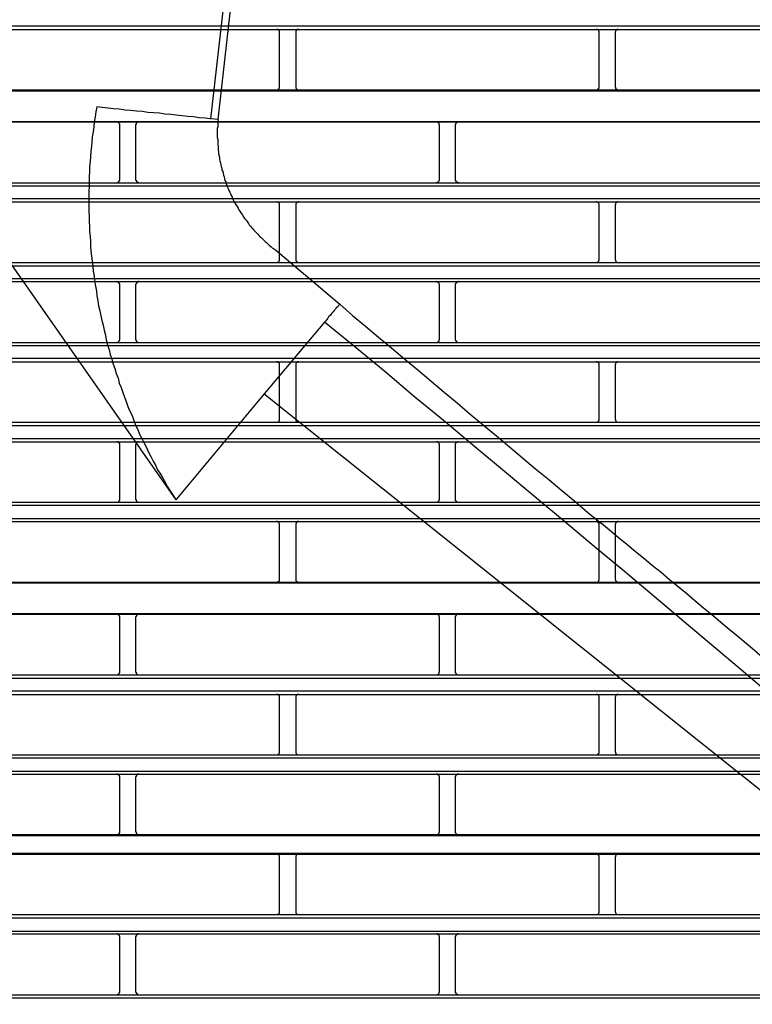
# Model space of a CAD drawing. Header units: millimetres. Extents: x 50532 to 99257, y 49161 to 61325.
# Tile 148 of 256: x 76326 to 76367, y 51833 to 51888. Entities that reach past the tile are written whole.
import ezdxf

# ---------------------------------------------------------------- set-up
doc = ezdxf.new("R2010")
doc.units = ezdxf.units.MM
doc.layers.add('AQUAREA', color=7, linetype='Continuous')

# ---------------------------------------------------------------- blocks, each defined once
blk = doc.blocks.new('SPLIT')
at = {"layer": 'AQUAREA'}
for points in [[(24440.33, -457.1), (24432.35, -526.89)], [(24433.54, -527.03), (24438.85, -479.57)], [(24308.59, -512.47), (24877.69, -512.47)], [(24308.59, -513.03), (24877.69, -513.03)], [(24443.05, -513.52), (24443.05, -513.45), (24443.05, -513.38), (24443.05, -513.31), (24443.05, -513.24), (24442.99, -513.24), (24442.99, -513.17), (24442.92, -513.17), (24442.92, -513.1), (24442.85, -513.1), (24442.85, -513.03), (24442.78, -513.03), (24442.7, -513.03), (24442.64, -513.03), (24442.57, -513.03)], [(24446.07, -513.03), (24446.07, -513.03), (24446, -513.03), (24445.93, -513.03), (24445.85, -513.03), (24445.79, -513.03), (24445.79, -513.1), (24445.72, -513.1), (24445.72, -513.17), (24445.65, -513.17), (24445.65, -513.24), (24445.58, -513.24), (24445.58, -513.31), (24445.58, -513.38), (24445.58, -513.45), (24445.58, -513.52)], [(24492.69, -513.52), (24492.69, -513.45), (24492.69, -513.38), (24492.69, -513.31), (24492.62, -513.31), (24492.62, -513.24), (24492.62, -513.17), (24492.55, -513.17), (24492.55, -513.1), (24492.48, -513.1), (24492.4, -513.03), (24492.34, -513.03), (24492.27, -513.03), (24492.2, -513.03)], [(24495.63, -513.03), (24495.63, -513.03), (24495.55, -513.03), (24495.49, -513.03), (24495.42, -513.03), (24495.42, -513.1), (24495.35, -513.1), (24495.28, -513.17), (24495.28, -513.24), (24495.2, -513.24), (24495.2, -513.31), (24495.2, -513.38), (24495.14, -513.45), (24495.14, -513.52)], [(24443.05, -521.92), (24443.05, -513.52)], [(24445.58, -513.52), (24445.58, -521.92)], [(24492.69, -521.92), (24492.69, -513.52)], [(24495.14, -513.52), (24495.14, -521.92)], [(24308.59, -522.41), (24877.69, -522.41)], [(24442.57, -522.41), (24442.57, -522.41), (24442.64, -522.41), (24442.7, -522.41), (24442.78, -522.41), (24442.78, -522.34), (24442.85, -522.34), (24442.92, -522.34), (24442.92, -522.27), (24442.99, -522.27), (24442.99, -522.2), (24442.99, -522.13), (24443.05, -522.13), (24443.05, -522.06), (24443.05, -521.99), (24443.05, -521.92)], [(24445.58, -521.92), (24445.58, -521.92), (24445.58, -521.99), (24445.58, -522.06), (24445.58, -522.13), (24445.65, -522.13), (24445.65, -522.2), (24445.65, -522.27), (24445.72, -522.27), (24445.72, -522.34), (24445.79, -522.34), (24445.85, -522.34), (24445.85, -522.41), (24445.93, -522.41), (24446, -522.41), (24446.07, -522.41)], [(24492.2, -522.41), (24492.2, -522.41), (24492.27, -522.41), (24492.34, -522.41), (24492.4, -522.41), (24492.4, -522.34), (24492.48, -522.34), (24492.48, -522.27), (24492.55, -522.27), (24492.55, -522.2), (24492.62, -522.2), (24492.62, -522.13), (24492.69, -522.13), (24492.69, -522.06), (24492.69, -521.99), (24492.69, -521.92)], [(24495.14, -521.92), (24495.14, -521.92), (24495.14, -521.99), (24495.2, -521.99), (24495.2, -522.06), (24495.2, -522.13), (24495.2, -522.2), (24495.28, -522.2), (24495.28, -522.27), (24495.35, -522.27), (24495.35, -522.34), (24495.42, -522.34), (24495.49, -522.41), (24495.55, -522.41), (24495.63, -522.41)], [(24308.59, -522.55), (24877.69, -522.55)], [(24414.7, -525.07), (24414.57, -525.84), (24414.43, -526.61), (24414.29, -527.38), (24414.22, -528.15), (24414.15, -528.92), (24414, -529.69), (24413.94, -530.46), (24413.87, -531.23), (24413.8, -532), (24413.73, -532.77), (24413.65, -533.54), (24413.59, -534.31), (24413.59, -535.08), (24413.52, -535.85), (24413.52, -536.62), (24413.52, -537.39), (24413.45, -538.16), (24413.45, -539), (24413.45, -539.77), (24413.45, -540.54), (24413.45, -541.31), (24413.52, -542.08), (24413.52, -542.85), (24413.59, -543.62), (24413.59, -544.39), (24413.65, -545.16), (24413.73, -545.93), (24413.73, -546.7), (24413.8, -547.47), (24413.87, -548.24), (24414, -549.01), (24414.08, -549.78), (24414.15, -550.55), (24414.29, -551.32), (24414.35, -552.09), (24414.5, -552.86), (24414.64, -553.63), (24414.7, -554.4), (24414.85, -555.17), (24414.99, -555.94), (24415.2, -556.71), (24415.34, -557.48), (24415.48, -558.18), (24415.69, -558.95), (24415.83, -559.72), (24416.04, -560.49), (24416.18, -561.19), (24416.39, -561.96), (24416.6, -562.73), (24416.8, -563.5), (24417.02, -564.2), (24417.23, -564.97), (24417.5, -565.67), (24417.72, -566.44), (24418, -567.14), (24418.2, -567.91), (24418.49, -568.61), (24418.77, -569.38), (24418.98, -570.08), (24419.25, -570.78), (24419.54, -571.55), (24419.82, -572.25), (24420.17, -572.95), (24420.45, -573.72), (24420.73, -574.42), (24421.08, -575.12), (24421.35, -575.82), (24421.7, -576.52), (24422.05, -577.22), (24422.4, -577.92), (24422.75, -578.62), (24423.1, -579.32), (24423.45, -580.02), (24423.8, -580.65), (24424.15, -581.35), (24424.58, -582.05), (24424.93, -582.68), (24425.35, -583.38), (24425.7, -584.01), (24426.12, -584.71), (24426.54, -585.34), (24426.95, -586.04)], [(24432.35, -526.89), (24431.5, -526.82), (24430.6, -526.75), (24429.69, -526.61), (24428.85, -526.54), (24427.94, -526.47), (24427.03, -526.33), (24426.19, -526.26), (24425.28, -526.19), (24424.44, -526.05), (24423.53, -525.98), (24422.62, -525.91), (24421.78, -525.77), (24420.87, -525.7), (24419.95, -525.63), (24419.12, -525.56), (24418.2, -525.42), (24417.3, -525.35), (24416.45, -525.28), (24415.55, -525.14), (24414.7, -525.07)], [(24433.54, -527.03), (24432.35, -526.89)], [(24433.54, -527.03), (24433.47, -527.31), (24433.47, -527.59), (24433.47, -527.87), (24433.47, -528.15), (24433.4, -528.43), (24433.4, -528.71), (24433.4, -528.99), (24433.4, -529.27), (24433.4, -529.55), (24433.4, -529.83), (24433.47, -530.11), (24433.47, -530.39), (24433.47, -530.67), (24433.47, -530.95), (24433.54, -531.23), (24433.54, -531.51), (24433.54, -531.79), (24433.6, -532.07), (24433.6, -532.35), (24433.68, -532.63), (24433.75, -532.91), (24433.75, -533.19), (24433.82, -533.47), (24433.89, -533.75), (24433.95, -534.03), (24434.03, -534.31), (24434.1, -534.59), (24434.1, -534.8), (24434.24, -535.08), (24434.3, -535.36), (24434.38, -535.64), (24434.45, -535.92), (24434.52, -536.2), (24434.59, -536.48), (24434.73, -536.69), (24434.8, -536.97), (24434.87, -537.25), (24435, -537.53), (24435.08, -537.74), (24435.22, -538.02), (24435.35, -538.3), (24435.43, -538.51), (24435.57, -538.79), (24435.7, -539.07), (24435.78, -539.28), (24435.92, -539.56), (24436.05, -539.77), (24436.2, -540.05), (24436.34, -540.33), (24436.48, -540.54), (24436.62, -540.75), (24436.75, -541.03), (24436.9, -541.24), (24437.04, -541.52), (24437.25, -541.73), (24437.39, -541.94), (24437.53, -542.22), (24437.67, -542.43), (24437.88, -542.64), (24438.02, -542.85), (24438.23, -543.13), (24438.37, -543.34), (24438.58, -543.55), (24438.72, -543.76), (24438.93, -543.97), (24439.07, -544.18), (24439.28, -544.39), (24439.49, -544.6), (24439.7, -544.81), (24439.84, -545.02), (24440.05, -545.23), (24440.25, -545.37), (24440.47, -545.58), (24440.68, -545.79), (24440.89, -546), (24441.1, -546.14), (24441.3, -546.35), (24441.52, -546.56), (24441.73, -546.7), (24441.94, -546.91), (24442.15, -547.05), (24442.43, -547.26)], [(24308.59, -527.31), (24877.69, -527.31)], [(24308.59, -527.38), (24877.69, -527.38)], [(24418.28, -527.87), (24418.28, -527.87), (24418.28, -527.8), (24418.28, -527.73), (24418.2, -527.66), (24418.2, -527.59), (24418.14, -527.59), (24418.14, -527.52), (24418.07, -527.52), (24418.07, -527.45), (24418, -527.45), (24417.93, -527.38), (24417.85, -527.38), (24417.79, -527.38)], [(24418.28, -536.34), (24418.28, -527.87)], [(24421.22, -527.38), (24421.22, -527.38), (24421.15, -527.38), (24421.08, -527.38), (24421.08, -527.45), (24421, -527.45), (24420.94, -527.45), (24420.94, -527.52), (24420.87, -527.52), (24420.87, -527.59), (24420.8, -527.59), (24420.8, -527.66), (24420.8, -527.73), (24420.8, -527.8), (24420.73, -527.8), (24420.73, -527.87)], [(24420.73, -527.87), (24420.73, -536.34)], [(24467.9, -527.87), (24467.9, -527.87), (24467.9, -527.8), (24467.84, -527.8), (24467.84, -527.73), (24467.84, -527.66), (24467.84, -527.59), (24467.77, -527.59), (24467.77, -527.52), (24467.7, -527.52), (24467.7, -527.45), (24467.63, -527.45), (24467.55, -527.45), (24467.55, -527.38), (24467.49, -527.38), (24467.42, -527.38)], [(24467.9, -536.34), (24467.9, -527.87)], [(24470.85, -527.38), (24470.85, -527.38), (24470.78, -527.38), (24470.7, -527.38), (24470.7, -527.45), (24470.64, -527.45), (24470.57, -527.45), (24470.57, -527.52), (24470.5, -527.52), (24470.5, -527.59), (24470.43, -527.59), (24470.43, -527.66), (24470.43, -527.73), (24470.35, -527.73), (24470.35, -527.8), (24470.35, -527.87)], [(24470.35, -527.87), (24470.35, -536.34)], [(24388.53, -531.16), (24426.95, -586.04)], [(24308.59, -536.83), (24877.69, -536.83)], [(24308.59, -537.32), (24877.69, -537.32)], [(24417.79, -536.83), (24417.79, -536.83), (24417.85, -536.83), (24417.93, -536.76), (24418, -536.76), (24418.07, -536.76), (24418.07, -536.69), (24418.14, -536.69), (24418.14, -536.62), (24418.2, -536.62), (24418.2, -536.55), (24418.2, -536.48), (24418.28, -536.48), (24418.28, -536.41), (24418.28, -536.34)], [(24420.73, -536.34), (24420.73, -536.34), (24420.73, -536.41), (24420.8, -536.41), (24420.8, -536.48), (24420.8, -536.55), (24420.87, -536.55), (24420.87, -536.62), (24420.87, -536.69), (24420.94, -536.69), (24421, -536.69), (24421, -536.76), (24421.08, -536.76), (24421.15, -536.76), (24421.15, -536.83), (24421.22, -536.83)], [(24467.42, -536.83), (24467.42, -536.83), (24467.49, -536.83), (24467.49, -536.76), (24467.55, -536.76), (24467.63, -536.76), (24467.7, -536.69), (24467.77, -536.69), (24467.77, -536.62), (24467.84, -536.55), (24467.84, -536.48), (24467.84, -536.41), (24467.9, -536.41), (24467.9, -536.34)], [(24470.35, -536.34), (24470.35, -536.34), (24470.35, -536.41), (24470.35, -536.48), (24470.43, -536.48), (24470.43, -536.55), (24470.43, -536.62), (24470.5, -536.62), (24470.5, -536.69), (24470.57, -536.69), (24470.57, -536.76), (24470.64, -536.76), (24470.7, -536.76), (24470.78, -536.76), (24470.78, -536.83), (24470.85, -536.83)], [(24308.59, -539.28), (24877.69, -539.28)], [(24308.59, -539.77), (24877.69, -539.77)], [(24443.05, -540.26), (24443.05, -540.26), (24443.05, -540.19), (24443.05, -540.12), (24443.05, -540.05), (24442.99, -540.05), (24442.99, -539.98), (24442.92, -539.91), (24442.85, -539.91), (24442.85, -539.84), (24442.78, -539.84), (24442.7, -539.84), (24442.7, -539.77), (24442.64, -539.77), (24442.57, -539.77)], [(24443.05, -548.73), (24443.05, -540.26)], [(24446.07, -539.77), (24446.07, -539.77), (24446, -539.77), (24445.93, -539.77), (24445.93, -539.84), (24445.85, -539.84), (24445.79, -539.84), (24445.79, -539.91), (24445.72, -539.91), (24445.72, -539.98), (24445.65, -539.98), (24445.65, -540.05), (24445.58, -540.05), (24445.58, -540.12), (24445.58, -540.19), (24445.58, -540.26)], [(24445.58, -540.26), (24445.58, -548.73)], [(24492.69, -540.26), (24492.69, -540.26), (24492.69, -540.19), (24492.69, -540.12), (24492.62, -540.12), (24492.62, -540.05), (24492.62, -539.98), (24492.55, -539.98), (24492.55, -539.91), (24492.48, -539.91), (24492.48, -539.84), (24492.4, -539.84), (24492.34, -539.84), (24492.34, -539.77), (24492.27, -539.77), (24492.2, -539.77)], [(24492.69, -548.73), (24492.69, -540.26)], [(24495.63, -539.77), (24495.63, -539.77), (24495.55, -539.77), (24495.49, -539.77), (24495.49, -539.84), (24495.42, -539.84), (24495.35, -539.84), (24495.35, -539.91), (24495.28, -539.91), (24495.28, -539.98), (24495.2, -540.05), (24495.2, -540.12), (24495.2, -540.19), (24495.14, -540.19), (24495.14, -540.26)], [(24495.14, -540.26), (24495.14, -548.73)], [(24442.43, -547.26), (24452.44, -555.66)], [(24308.59, -549.22), (24877.69, -549.22)], [(24308.59, -549.71), (24877.69, -549.71)], [(24442.57, -549.22), (24442.57, -549.22), (24442.64, -549.22), (24442.7, -549.22), (24442.7, -549.15), (24442.78, -549.15), (24442.85, -549.15), (24442.85, -549.08), (24442.92, -549.08), (24442.99, -549.01), (24442.99, -548.94), (24443.05, -548.94), (24443.05, -548.87), (24443.05, -548.8), (24443.05, -548.73)], [(24445.58, -548.73), (24445.58, -548.73), (24445.58, -548.8), (24445.58, -548.87), (24445.58, -548.94), (24445.65, -548.94), (24445.65, -549.01), (24445.72, -549.01), (24445.72, -549.08), (24445.79, -549.08), (24445.79, -549.15), (24445.85, -549.15), (24445.93, -549.15), (24445.93, -549.22), (24446, -549.22), (24446.07, -549.22)], [(24492.2, -549.22), (24492.2, -549.22), (24492.27, -549.22), (24492.34, -549.22), (24492.34, -549.15), (24492.4, -549.15), (24492.48, -549.15), (24492.48, -549.08), (24492.55, -549.08), (24492.55, -549.01), (24492.62, -549.01), (24492.62, -548.94), (24492.62, -548.87), (24492.69, -548.87), (24492.69, -548.8), (24492.69, -548.73)], [(24495.14, -548.73), (24495.14, -548.73), (24495.14, -548.8), (24495.2, -548.8), (24495.2, -548.87), (24495.2, -548.94), (24495.28, -549.01), (24495.28, -549.08), (24495.35, -549.08), (24495.35, -549.15), (24495.42, -549.15), (24495.49, -549.15), (24495.49, -549.22), (24495.55, -549.22), (24495.63, -549.22)], [(24308.59, -551.67), (24877.69, -551.67)], [(24308.59, -552.16), (24877.69, -552.16)], [(24418.28, -552.65), (24418.28, -552.65), (24418.28, -552.58), (24418.28, -552.51), (24418.2, -552.51), (24418.2, -552.44), (24418.2, -552.37), (24418.14, -552.37), (24418.14, -552.3), (24418.07, -552.3), (24418.07, -552.23), (24418, -552.23), (24417.93, -552.23), (24417.85, -552.23), (24417.85, -552.16), (24417.79, -552.16)], [(24418.28, -561.12), (24418.28, -552.65)], [(24421.22, -552.16), (24421.22, -552.16), (24421.15, -552.16), (24421.15, -552.23), (24421.08, -552.23), (24421, -552.23), (24421, -552.3), (24420.94, -552.3), (24420.87, -552.3), (24420.87, -552.37), (24420.87, -552.44), (24420.8, -552.44), (24420.8, -552.51), (24420.8, -552.58), (24420.73, -552.58), (24420.73, -552.65)], [(24420.73, -552.65), (24420.73, -561.12)], [(24467.9, -552.65), (24467.9, -552.65), (24467.9, -552.58), (24467.84, -552.58), (24467.84, -552.51), (24467.84, -552.44), (24467.77, -552.37), (24467.77, -552.3), (24467.7, -552.3), (24467.63, -552.23), (24467.55, -552.23), (24467.49, -552.23), (24467.49, -552.16), (24467.42, -552.16)], [(24467.9, -561.12), (24467.9, -552.65)], [(24470.85, -552.16), (24470.85, -552.16), (24470.78, -552.16), (24470.78, -552.23), (24470.7, -552.23), (24470.64, -552.23), (24470.57, -552.23), (24470.57, -552.3), (24470.5, -552.3), (24470.5, -552.37), (24470.43, -552.37), (24470.43, -552.44), (24470.43, -552.51), (24470.35, -552.51), (24470.35, -552.58), (24470.35, -552.65)], [(24470.35, -552.65), (24470.35, -561.12)], [(24452.44, -555.66), (24452.23, -555.87), (24452.09, -556.08), (24451.88, -556.22), (24451.74, -556.43), (24451.53, -556.64), (24451.39, -556.85), (24451.18, -557.06), (24451.04, -557.27), (24450.9, -557.41), (24450.69, -557.62), (24450.55, -557.83), (24450.4, -558.04), (24450.27, -558.25), (24450.05, -558.46)], [(24452.44, -555.66), (24454.4, -557.41), (24456.43, -559.09), (24458.45, -560.77), (24460.49, -562.52), (24462.52, -564.2), (24464.55, -565.88), (24466.58, -567.63), (24468.6, -569.31), (24470.64, -570.99), (24472.67, -572.74), (24474.7, -574.42), (24476.73, -576.1), (24478.75, -577.78), (24480.79, -579.53), (24482.82, -581.21), (24484.85, -582.89), (24486.88, -584.57), (24488.9, -586.25), (24490.94, -588), (24493.04, -589.68)], [(24450.05, -558.46), (24440.68, -569.59)], [(24542.8, -636.16), (24538.19, -632.24), (24533.57, -628.39), (24528.95, -624.47), (24524.33, -620.55), (24519.7, -616.63), (24515.09, -612.71), (24510.47, -608.86), (24505.85, -604.94), (24501.23, -601.02), (24496.6, -597.17), (24491.92, -593.25), (24487.3, -589.4), (24482.68, -585.55), (24477.99, -581.63), (24473.37, -577.78), (24468.75, -573.93), (24464.05, -570.08), (24459.44, -566.16), (24454.75, -562.31), (24450.05, -558.46)], [(24308.59, -561.61), (24877.69, -561.61)], [(24308.59, -562.1), (24877.69, -562.1)], [(24417.79, -561.61), (24417.79, -561.61), (24417.85, -561.61), (24417.93, -561.61), (24418, -561.54), (24418.07, -561.54), (24418.07, -561.47), (24418.14, -561.47), (24418.14, -561.4), (24418.2, -561.4), (24418.2, -561.33), (24418.28, -561.26), (24418.28, -561.19), (24418.28, -561.12)], [(24420.73, -561.12), (24420.73, -561.12), (24420.73, -561.19), (24420.8, -561.19), (24420.8, -561.26), (24420.8, -561.33), (24420.8, -561.4), (24420.87, -561.4), (24420.87, -561.47), (24420.94, -561.47), (24420.94, -561.54), (24421, -561.54), (24421.08, -561.54), (24421.08, -561.61), (24421.15, -561.61), (24421.22, -561.61)], [(24467.42, -561.61), (24467.42, -561.61), (24467.49, -561.61), (24467.55, -561.61), (24467.55, -561.54), (24467.63, -561.54), (24467.7, -561.54), (24467.7, -561.47), (24467.77, -561.47), (24467.77, -561.4), (24467.84, -561.4), (24467.84, -561.33), (24467.84, -561.26), (24467.84, -561.19), (24467.9, -561.19), (24467.9, -561.12)], [(24470.35, -561.12), (24470.35, -561.12), (24470.35, -561.19), (24470.35, -561.26), (24470.43, -561.26), (24470.43, -561.33), (24470.43, -561.4), (24470.5, -561.4), (24470.5, -561.47), (24470.57, -561.47), (24470.57, -561.54), (24470.64, -561.54), (24470.7, -561.54), (24470.7, -561.61), (24470.78, -561.61), (24470.85, -561.61)], [(24308.59, -564.06), (24877.69, -564.06)], [(24308.59, -564.62), (24877.69, -564.62)], [(24443.05, -565.11), (24443.05, -565.04), (24443.05, -564.97), (24443.05, -564.9), (24443.05, -564.83), (24442.99, -564.83), (24442.99, -564.76), (24442.92, -564.76), (24442.92, -564.69), (24442.85, -564.69), (24442.85, -564.62), (24442.78, -564.62), (24442.7, -564.62), (24442.64, -564.62), (24442.57, -564.62)], [(24443.05, -573.51), (24443.05, -565.11)], [(24446.07, -564.62), (24446.07, -564.62), (24446, -564.62), (24445.93, -564.62), (24445.85, -564.62), (24445.79, -564.62), (24445.79, -564.69), (24445.72, -564.69), (24445.72, -564.76), (24445.65, -564.76), (24445.65, -564.83), (24445.58, -564.83), (24445.58, -564.9), (24445.58, -564.97), (24445.58, -565.04), (24445.58, -565.11)], [(24445.58, -565.11), (24445.58, -573.51)], [(24492.69, -565.11), (24492.69, -565.04), (24492.69, -564.97), (24492.69, -564.9), (24492.62, -564.9), (24492.62, -564.83), (24492.62, -564.76), (24492.55, -564.76), (24492.55, -564.69), (24492.48, -564.69), (24492.4, -564.62), (24492.34, -564.62), (24492.27, -564.62), (24492.2, -564.62)], [(24492.69, -573.51), (24492.69, -565.11)], [(24495.63, -564.62), (24495.63, -564.62), (24495.55, -564.62), (24495.49, -564.62), (24495.42, -564.62), (24495.42, -564.69), (24495.35, -564.69), (24495.28, -564.76), (24495.28, -564.83), (24495.2, -564.83), (24495.2, -564.9), (24495.2, -564.97), (24495.14, -565.04), (24495.14, -565.11)], [(24495.14, -565.11), (24495.14, -573.51)], [(24440.68, -569.59), (24426.95, -586.04)], [(24440.68, -569.59), (24539.17, -648.2)], [(24308.59, -574), (24877.69, -574)], [(24442.57, -574), (24442.57, -574), (24442.64, -574), (24442.7, -574), (24442.78, -574), (24442.78, -573.93), (24442.85, -573.93), (24442.92, -573.93), (24442.92, -573.86), (24442.99, -573.86), (24442.99, -573.79), (24442.99, -573.72), (24443.05, -573.72), (24443.05, -573.65), (24443.05, -573.58), (24443.05, -573.51)], [(24445.58, -573.51), (24445.58, -573.51), (24445.58, -573.58), (24445.58, -573.65), (24445.58, -573.72), (24445.65, -573.72), (24445.65, -573.79), (24445.65, -573.86), (24445.72, -573.86), (24445.72, -573.93), (24445.79, -573.93), (24445.85, -573.93), (24445.85, -574), (24445.93, -574), (24446, -574), (24446.07, -574)], [(24492.2, -574), (24492.2, -574), (24492.27, -574), (24492.34, -574), (24492.4, -574), (24492.4, -573.93), (24492.48, -573.93), (24492.48, -573.86), (24492.55, -573.86), (24492.55, -573.79), (24492.62, -573.79), (24492.62, -573.72), (24492.69, -573.72), (24492.69, -573.65), (24492.69, -573.58), (24492.69, -573.51)], [(24495.14, -573.51), (24495.14, -573.51), (24495.14, -573.58), (24495.2, -573.58), (24495.2, -573.65), (24495.2, -573.72), (24495.2, -573.79), (24495.28, -573.79), (24495.28, -573.86), (24495.35, -573.86), (24495.35, -573.93), (24495.42, -573.93), (24495.49, -574), (24495.55, -574), (24495.63, -574)], [(24308.59, -574.49), (24877.69, -574.49)], [(24308.59, -576.52), (24877.69, -576.52)], [(24308.59, -577.01), (24877.69, -577.01)], [(24418.28, -577.5), (24418.28, -577.5), (24418.28, -577.43), (24418.28, -577.36), (24418.28, -577.29), (24418.2, -577.29), (24418.2, -577.22), (24418.2, -577.15), (24418.14, -577.15), (24418.14, -577.08), (24418.07, -577.08), (24418, -577.08), (24418, -577.01), (24417.93, -577.01), (24417.85, -577.01), (24417.79, -577.01)], [(24421.22, -577.01), (24421.22, -577.01), (24421.15, -577.01), (24421.08, -577.01), (24421, -577.01), (24421, -577.08), (24420.94, -577.08), (24420.94, -577.15), (24420.87, -577.15), (24420.87, -577.22), (24420.8, -577.22), (24420.8, -577.29), (24420.8, -577.36), (24420.8, -577.43), (24420.73, -577.43), (24420.73, -577.5)], [(24467.9, -577.5), (24467.9, -577.5), (24467.9, -577.43), (24467.9, -577.36), (24467.84, -577.36), (24467.84, -577.29), (24467.84, -577.22), (24467.77, -577.22), (24467.77, -577.15), (24467.7, -577.15), (24467.7, -577.08), (24467.63, -577.08), (24467.63, -577.01), (24467.55, -577.01), (24467.49, -577.01), (24467.42, -577.01)], [(24470.85, -577.01), (24470.85, -577.01), (24470.78, -577.01), (24470.7, -577.01), (24470.64, -577.01), (24470.64, -577.08), (24470.57, -577.08), (24470.5, -577.08), (24470.5, -577.15), (24470.43, -577.22), (24470.43, -577.29), (24470.35, -577.29), (24470.35, -577.36), (24470.35, -577.43), (24470.35, -577.5)], [(24418.28, -585.9), (24418.28, -577.5)], [(24420.73, -577.5), (24420.73, -585.9)], [(24467.9, -585.9), (24467.9, -577.5)], [(24470.35, -577.5), (24470.35, -585.9)], [(24308.59, -586.39), (24877.69, -586.39)], [(24417.79, -586.39), (24417.79, -586.39), (24417.85, -586.39), (24417.93, -586.39), (24418, -586.39), (24418, -586.32), (24418.07, -586.32), (24418.14, -586.32), (24418.14, -586.25), (24418.2, -586.25), (24418.2, -586.18), (24418.2, -586.11), (24418.28, -586.11), (24418.28, -586.04), (24418.28, -585.97), (24418.28, -585.9)], [(24420.73, -585.9), (24420.73, -585.9), (24420.73, -585.97), (24420.8, -585.97), (24420.8, -586.04), (24420.8, -586.11), (24420.8, -586.18), (24420.87, -586.18), (24420.87, -586.25), (24420.94, -586.25), (24420.94, -586.32), (24421, -586.32), (24421, -586.39), (24421.08, -586.39), (24421.15, -586.39), (24421.22, -586.39)], [(24467.42, -586.39), (24467.42, -586.39), (24467.49, -586.39), (24467.55, -586.39), (24467.63, -586.39), (24467.63, -586.32), (24467.7, -586.32), (24467.7, -586.25), (24467.77, -586.25), (24467.77, -586.18), (24467.84, -586.18), (24467.84, -586.11), (24467.84, -586.04), (24467.9, -586.04), (24467.9, -585.97), (24467.9, -585.9)], [(24470.35, -585.9), (24470.35, -585.9), (24470.35, -585.97), (24470.35, -586.04), (24470.35, -586.11), (24470.43, -586.11), (24470.43, -586.18), (24470.5, -586.25), (24470.5, -586.32), (24470.57, -586.32), (24470.64, -586.32), (24470.64, -586.39), (24470.7, -586.39), (24470.78, -586.39), (24470.85, -586.39)], [(24308.59, -586.88), (24877.69, -586.88)], [(24308.59, -588.91), (24877.69, -588.91)], [(24308.59, -589.4), (24877.69, -589.4)], [(24443.05, -589.89), (24443.05, -589.89), (24443.05, -589.82), (24443.05, -589.75), (24443.05, -589.68), (24442.99, -589.68), (24442.99, -589.61), (24442.99, -589.54), (24442.92, -589.54), (24442.92, -589.47), (24442.85, -589.47), (24442.78, -589.47), (24442.78, -589.4), (24442.7, -589.4), (24442.64, -589.4), (24442.57, -589.4)], [(24446.07, -589.4), (24446.07, -589.4), (24446, -589.4), (24445.93, -589.4), (24445.85, -589.4), (24445.85, -589.47), (24445.79, -589.47), (24445.72, -589.47), (24445.72, -589.54), (24445.65, -589.54), (24445.65, -589.61), (24445.65, -589.68), (24445.58, -589.68), (24445.58, -589.75), (24445.58, -589.82), (24445.58, -589.89)], [(24492.69, -589.89), (24492.69, -589.89), (24492.69, -589.82), (24492.69, -589.75), (24492.69, -589.68), (24492.62, -589.68), (24492.62, -589.61), (24492.55, -589.61), (24492.55, -589.54), (24492.48, -589.54), (24492.48, -589.47), (24492.4, -589.47), (24492.4, -589.4), (24492.34, -589.4), (24492.27, -589.4), (24492.2, -589.4)], [(24519.43, -611.59), (24518.1, -610.54), (24516.77, -609.42), (24515.5, -608.3), (24514.18, -607.25), (24512.85, -606.13), (24511.52, -605.01), (24510.19, -603.89), (24508.85, -602.84), (24507.53, -601.72), (24506.27, -600.6), (24504.94, -599.55), (24503.6, -598.43), (24502.28, -597.31), (24500.95, -596.26), (24499.62, -595.14), (24498.29, -594.02), (24496.95, -592.97), (24495.63, -591.85), (24494.3, -590.73), (24493.04, -589.68)], [(24495.63, -589.4), (24495.63, -589.4), (24495.55, -589.4), (24495.49, -589.4), (24495.42, -589.47), (24495.35, -589.47), (24495.35, -589.54), (24495.28, -589.54), (24495.28, -589.61), (24495.2, -589.61), (24495.2, -589.68), (24495.2, -589.75), (24495.2, -589.82), (24495.14, -589.82), (24495.14, -589.89)], [(24443.05, -598.29), (24443.05, -589.89)], [(24445.58, -589.89), (24445.58, -598.29)], [(24492.69, -598.29), (24492.69, -589.89)], [(24495.14, -589.89), (24495.14, -598.29)], [(24308.59, -598.78), (24877.69, -598.78)], [(24442.57, -598.78), (24442.57, -598.78), (24442.64, -598.78), (24442.7, -598.78), (24442.78, -598.78), (24442.85, -598.78), (24442.85, -598.71), (24442.92, -598.71), (24442.92, -598.64), (24442.99, -598.64), (24442.99, -598.57), (24443.05, -598.57), (24443.05, -598.5), (24443.05, -598.43), (24443.05, -598.36), (24443.05, -598.29)], [(24445.58, -598.29), (24445.58, -598.36), (24445.58, -598.43), (24445.58, -598.5), (24445.58, -598.57), (24445.65, -598.57), (24445.65, -598.64), (24445.72, -598.64), (24445.72, -598.71), (24445.79, -598.71), (24445.79, -598.78), (24445.85, -598.78), (24445.93, -598.78), (24446, -598.78), (24446.07, -598.78)], [(24492.2, -598.78), (24492.2, -598.78), (24492.27, -598.78), (24492.34, -598.78), (24492.4, -598.78), (24492.48, -598.71), (24492.55, -598.71), (24492.55, -598.64), (24492.62, -598.64), (24492.62, -598.57), (24492.62, -598.5), (24492.69, -598.5), (24492.69, -598.43), (24492.69, -598.36), (24492.69, -598.29)], [(24495.14, -598.29), (24495.14, -598.36), (24495.2, -598.43), (24495.2, -598.5), (24495.2, -598.57), (24495.28, -598.57), (24495.28, -598.64), (24495.35, -598.71), (24495.42, -598.71), (24495.42, -598.78), (24495.49, -598.78), (24495.55, -598.78), (24495.63, -598.78)], [(24308.59, -598.92), (24877.69, -598.92)], [(24308.59, -603.68), (24877.69, -603.68)], [(24308.59, -603.75), (24877.69, -603.75)], [(24418.28, -604.24), (24418.28, -604.24), (24418.28, -604.17), (24418.28, -604.1), (24418.2, -604.1), (24418.2, -604.03), (24418.2, -603.96), (24418.14, -603.96), (24418.14, -603.89), (24418.07, -603.89), (24418.07, -603.82), (24418, -603.82), (24417.93, -603.82), (24417.85, -603.82), (24417.85, -603.75), (24417.79, -603.75)], [(24418.28, -612.71), (24418.28, -604.24)], [(24421.22, -603.75), (24421.22, -603.75), (24421.15, -603.75), (24421.15, -603.82), (24421.08, -603.82), (24421, -603.82), (24421, -603.89), (24420.94, -603.89), (24420.87, -603.89), (24420.87, -603.96), (24420.87, -604.03), (24420.8, -604.03), (24420.8, -604.1), (24420.8, -604.17), (24420.73, -604.17), (24420.73, -604.24)], [(24420.73, -604.24), (24420.73, -612.71)], [(24467.9, -604.24), (24467.9, -604.24), (24467.9, -604.17), (24467.84, -604.17), (24467.84, -604.1), (24467.84, -604.03), (24467.77, -603.96), (24467.77, -603.89), (24467.7, -603.89), (24467.63, -603.82), (24467.55, -603.82), (24467.49, -603.82), (24467.49, -603.75), (24467.42, -603.75)], [(24467.9, -612.71), (24467.9, -604.24)], [(24470.85, -603.75), (24470.85, -603.75), (24470.78, -603.75), (24470.78, -603.82), (24470.7, -603.82), (24470.64, -603.82), (24470.57, -603.82), (24470.57, -603.89), (24470.5, -603.89), (24470.5, -603.96), (24470.43, -603.96), (24470.43, -604.03), (24470.43, -604.1), (24470.35, -604.1), (24470.35, -604.17), (24470.35, -604.24)], [(24470.35, -604.24), (24470.35, -612.71)], [(24308.59, -613.2), (24877.69, -613.2)], [(24308.59, -613.69), (24877.69, -613.69)], [(24417.79, -613.2), (24417.79, -613.2), (24417.85, -613.2), (24417.93, -613.2), (24418, -613.13), (24418.07, -613.13), (24418.07, -613.06), (24418.14, -613.06), (24418.14, -612.99), (24418.2, -612.99), (24418.2, -612.92), (24418.28, -612.85), (24418.28, -612.78), (24418.28, -612.71)], [(24420.73, -612.71), (24420.73, -612.71), (24420.73, -612.78), (24420.8, -612.78), (24420.8, -612.85), (24420.8, -612.92), (24420.8, -612.99), (24420.87, -612.99), (24420.87, -613.06), (24420.94, -613.06), (24420.94, -613.13), (24421, -613.13), (24421.08, -613.13), (24421.08, -613.2), (24421.15, -613.2), (24421.22, -613.2)], [(24467.42, -613.2), (24467.42, -613.2), (24467.49, -613.2), (24467.55, -613.2), (24467.55, -613.13), (24467.63, -613.13), (24467.7, -613.13), (24467.7, -613.06), (24467.77, -613.06), (24467.77, -612.99), (24467.84, -612.99), (24467.84, -612.92), (24467.84, -612.85), (24467.84, -612.78), (24467.9, -612.78), (24467.9, -612.71)], [(24470.35, -612.71), (24470.35, -612.71), (24470.35, -612.78), (24470.35, -612.85), (24470.43, -612.85), (24470.43, -612.92), (24470.43, -612.99), (24470.5, -612.99), (24470.5, -613.06), (24470.57, -613.06), (24470.57, -613.13), (24470.64, -613.13), (24470.7, -613.13), (24470.7, -613.2), (24470.78, -613.2), (24470.85, -613.2)], [(24308.59, -615.65), (24877.69, -615.65)], [(24308.59, -616.21), (24877.69, -616.21)], [(24443.05, -616.7), (24443.05, -616.63), (24443.05, -616.56), (24443.05, -616.49), (24443.05, -616.42), (24442.99, -616.42), (24442.99, -616.35), (24442.92, -616.35), (24442.92, -616.28), (24442.85, -616.28), (24442.85, -616.21), (24442.78, -616.21), (24442.7, -616.21), (24442.64, -616.21), (24442.57, -616.21)], [(24443.05, -625.1), (24443.05, -616.7)], [(24446.07, -616.21), (24446.07, -616.21), (24446, -616.21), (24445.93, -616.21), (24445.85, -616.21), (24445.79, -616.21), (24445.79, -616.28), (24445.72, -616.28), (24445.72, -616.35), (24445.65, -616.35), (24445.65, -616.42), (24445.58, -616.42), (24445.58, -616.49), (24445.58, -616.56), (24445.58, -616.63), (24445.58, -616.7)], [(24445.58, -616.7), (24445.58, -625.1)], [(24492.69, -616.7), (24492.69, -616.63), (24492.69, -616.56), (24492.69, -616.49), (24492.62, -616.49), (24492.62, -616.42), (24492.62, -616.35), (24492.55, -616.35), (24492.55, -616.28), (24492.48, -616.28), (24492.4, -616.21), (24492.34, -616.21), (24492.27, -616.21), (24492.2, -616.21)], [(24492.69, -625.1), (24492.69, -616.7)], [(24495.63, -616.21), (24495.63, -616.21), (24495.55, -616.21), (24495.49, -616.21), (24495.42, -616.21), (24495.42, -616.28), (24495.35, -616.28), (24495.35, -616.35), (24495.28, -616.35), (24495.28, -616.42), (24495.2, -616.42), (24495.2, -616.49), (24495.2, -616.56), (24495.14, -616.63), (24495.14, -616.7)], [(24495.14, -616.7), (24495.14, -625.1)], [(24308.59, -625.59), (24877.69, -625.59)], [(24308.59, -626.08), (24877.69, -626.08)], [(24442.57, -625.59), (24442.57, -625.59), (24442.64, -625.59), (24442.7, -625.59), (24442.78, -625.59), (24442.78, -625.52), (24442.85, -625.52), (24442.92, -625.52), (24442.92, -625.45), (24442.99, -625.45), (24442.99, -625.38), (24442.99, -625.31), (24443.05, -625.31), (24443.05, -625.24), (24443.05, -625.17), (24443.05, -625.1)], [(24445.58, -625.1), (24445.58, -625.1), (24445.58, -625.17), (24445.58, -625.24), (24445.58, -625.31), (24445.65, -625.31), (24445.65, -625.38), (24445.65, -625.45), (24445.72, -625.45), (24445.72, -625.52), (24445.79, -625.52), (24445.85, -625.52), (24445.85, -625.59), (24445.93, -625.59), (24446, -625.59), (24446.07, -625.59)], [(24492.2, -625.59), (24492.2, -625.59), (24492.27, -625.59), (24492.34, -625.59), (24492.4, -625.59), (24492.4, -625.52), (24492.48, -625.52), (24492.48, -625.45), (24492.55, -625.45), (24492.55, -625.38), (24492.62, -625.38), (24492.62, -625.31), (24492.69, -625.31), (24492.69, -625.24), (24492.69, -625.17), (24492.69, -625.1)], [(24495.14, -625.1), (24495.14, -625.1), (24495.14, -625.17), (24495.2, -625.17), (24495.2, -625.24), (24495.2, -625.31), (24495.2, -625.38), (24495.28, -625.38), (24495.28, -625.45), (24495.35, -625.45), (24495.35, -625.52), (24495.42, -625.52), (24495.49, -625.59), (24495.55, -625.59), (24495.63, -625.59)], [(24308.59, -628.11), (24877.69, -628.11)], [(24308.59, -628.6), (24877.69, -628.6)], [(24418.28, -629.09), (24418.28, -629.09), (24418.28, -629.02), (24418.28, -628.95), (24418.28, -628.88), (24418.2, -628.88), (24418.2, -628.81), (24418.2, -628.74), (24418.14, -628.74), (24418.14, -628.67), (24418.07, -628.67), (24418, -628.67), (24418, -628.6), (24417.93, -628.6), (24417.85, -628.6), (24417.79, -628.6)], [(24418.28, -637.49), (24418.28, -629.09)], [(24421.22, -628.6), (24421.22, -628.6), (24421.15, -628.6), (24421.08, -628.6), (24421, -628.6), (24421, -628.67), (24420.94, -628.67), (24420.94, -628.74), (24420.87, -628.74), (24420.87, -628.81), (24420.8, -628.81), (24420.8, -628.88), (24420.8, -628.95), (24420.8, -629.02), (24420.73, -629.02), (24420.73, -629.09)], [(24420.73, -629.09), (24420.73, -637.49)], [(24467.9, -629.09), (24467.9, -629.09), (24467.9, -629.02), (24467.9, -628.95), (24467.84, -628.95), (24467.84, -628.88), (24467.84, -628.81), (24467.77, -628.81), (24467.77, -628.74), (24467.7, -628.74), (24467.7, -628.67), (24467.63, -628.67), (24467.63, -628.6), (24467.55, -628.6), (24467.49, -628.6), (24467.42, -628.6)], [(24467.9, -637.49), (24467.9, -629.09)], [(24470.85, -628.6), (24470.85, -628.6), (24470.78, -628.6), (24470.7, -628.6), (24470.64, -628.6), (24470.64, -628.67), (24470.57, -628.67), (24470.5, -628.67), (24470.5, -628.74), (24470.43, -628.81), (24470.43, -628.88), (24470.35, -628.88), (24470.35, -628.95), (24470.35, -629.02), (24470.35, -629.09)], [(24470.35, -629.09), (24470.35, -637.49)], [(24308.59, -637.98), (24877.69, -637.98)], [(24308.59, -638.12), (24877.69, -638.12)], [(24417.79, -637.98), (24417.79, -637.98), (24417.85, -637.98), (24417.93, -637.98), (24418, -637.98), (24418, -637.91), (24418.07, -637.91), (24418.14, -637.91), (24418.14, -637.84), (24418.2, -637.84), (24418.2, -637.77), (24418.2, -637.7), (24418.28, -637.7), (24418.28, -637.63), (24418.28, -637.56), (24418.28, -637.49)], [(24420.73, -637.49), (24420.73, -637.49), (24420.73, -637.56), (24420.8, -637.56), (24420.8, -637.63), (24420.8, -637.7), (24420.8, -637.77), (24420.87, -637.77), (24420.87, -637.84), (24420.94, -637.84), (24420.94, -637.91), (24421, -637.91), (24421, -637.98), (24421.08, -637.98), (24421.15, -637.98), (24421.22, -637.98)], [(24467.42, -637.98), (24467.42, -637.98), (24467.49, -637.98), (24467.55, -637.98), (24467.63, -637.98), (24467.63, -637.91), (24467.7, -637.91), (24467.7, -637.84), (24467.77, -637.84), (24467.77, -637.77), (24467.84, -637.77), (24467.84, -637.7), (24467.84, -637.63), (24467.9, -637.63), (24467.9, -637.56), (24467.9, -637.49)], [(24470.35, -637.49), (24470.35, -637.49), (24470.35, -637.56), (24470.35, -637.63), (24470.35, -637.7), (24470.43, -637.7), (24470.43, -637.77), (24470.5, -637.84), (24470.5, -637.91), (24470.57, -637.91), (24470.64, -637.91), (24470.64, -637.98), (24470.7, -637.98), (24470.78, -637.98), (24470.85, -637.98)], [(24308.59, -640.85), (24877.69, -640.85)], [(24308.59, -640.99), (24877.69, -640.99)], [(24443.05, -641.48), (24443.05, -641.48), (24443.05, -641.41), (24443.05, -641.34), (24443.05, -641.27), (24442.99, -641.27), (24442.99, -641.2), (24442.99, -641.13), (24442.92, -641.13), (24442.92, -641.06), (24442.85, -641.06), (24442.78, -641.06), (24442.78, -640.99), (24442.7, -640.99), (24442.64, -640.99), (24442.57, -640.99)], [(24443.05, -649.88), (24443.05, -641.48)], [(24446.07, -640.99), (24446.07, -640.99), (24446, -640.99), (24445.93, -640.99), (24445.85, -640.99), (24445.85, -641.06), (24445.79, -641.06), (24445.72, -641.06), (24445.72, -641.13), (24445.65, -641.13), (24445.65, -641.2), (24445.65, -641.27), (24445.58, -641.27), (24445.58, -641.34), (24445.58, -641.41), (24445.58, -641.48)], [(24445.58, -641.48), (24445.58, -649.88)], [(24492.69, -641.48), (24492.69, -641.48), (24492.69, -641.41), (24492.69, -641.34), (24492.69, -641.27), (24492.62, -641.27), (24492.62, -641.2), (24492.55, -641.2), (24492.55, -641.13), (24492.48, -641.13), (24492.48, -641.06), (24492.4, -641.06), (24492.4, -640.99), (24492.34, -640.99), (24492.27, -640.99), (24492.2, -640.99)], [(24492.69, -649.88), (24492.69, -641.48)], [(24495.63, -640.99), (24495.63, -640.99), (24495.55, -640.99), (24495.49, -640.99), (24495.42, -641.06), (24495.35, -641.06), (24495.35, -641.13), (24495.28, -641.13), (24495.28, -641.2), (24495.2, -641.2), (24495.2, -641.27), (24495.2, -641.34), (24495.2, -641.41), (24495.14, -641.41), (24495.14, -641.48)], [(24495.14, -641.48), (24495.14, -649.88)], [(24308.59, -650.37), (24877.69, -650.37)], [(24442.57, -650.37), (24442.57, -650.37), (24442.64, -650.37), (24442.7, -650.37), (24442.78, -650.37), (24442.85, -650.37), (24442.85, -650.3), (24442.92, -650.3), (24442.92, -650.23), (24442.99, -650.23), (24442.99, -650.16), (24443.05, -650.16), (24443.05, -650.09), (24443.05, -650.02), (24443.05, -649.95), (24443.05, -649.88)], [(24445.58, -649.88), (24445.58, -649.95), (24445.58, -650.02), (24445.58, -650.09), (24445.58, -650.16), (24445.65, -650.16), (24445.65, -650.23), (24445.72, -650.23), (24445.72, -650.3), (24445.79, -650.3), (24445.79, -650.37), (24445.85, -650.37), (24445.93, -650.37), (24446, -650.37), (24446.07, -650.37)], [(24492.2, -650.37), (24492.2, -650.37), (24492.27, -650.37), (24492.34, -650.37), (24492.4, -650.37), (24492.48, -650.37), (24492.48, -650.3), (24492.55, -650.3), (24492.55, -650.23), (24492.62, -650.23), (24492.62, -650.16), (24492.62, -650.09), (24492.69, -650.09), (24492.69, -650.02), (24492.69, -649.95), (24492.69, -649.88)], [(24495.14, -649.88), (24495.14, -649.95), (24495.2, -650.02), (24495.2, -650.09), (24495.2, -650.16), (24495.28, -650.16), (24495.28, -650.23), (24495.35, -650.3), (24495.42, -650.3), (24495.42, -650.37), (24495.49, -650.37), (24495.55, -650.37), (24495.63, -650.37)], [(24308.59, -650.86), (24877.69, -650.86)], [(24308.59, -652.96), (24877.69, -652.96)], [(24308.59, -653.38), (24877.69, -653.38)], [(24418.28, -653.87), (24418.28, -653.87), (24418.28, -653.8), (24418.28, -653.73), (24418.2, -653.66), (24418.2, -653.59), (24418.14, -653.59), (24418.14, -653.52), (24418.07, -653.52), (24418.07, -653.45), (24418, -653.45), (24417.93, -653.38), (24417.85, -653.38), (24417.79, -653.38)], [(24421.22, -653.38), (24421.22, -653.38), (24421.15, -653.38), (24421.08, -653.38), (24421.08, -653.45), (24421, -653.45), (24420.94, -653.45), (24420.94, -653.52), (24420.87, -653.52), (24420.87, -653.59), (24420.8, -653.59), (24420.8, -653.66), (24420.8, -653.73), (24420.8, -653.8), (24420.73, -653.8), (24420.73, -653.87)], [(24467.9, -653.87), (24467.9, -653.87), (24467.9, -653.8), (24467.84, -653.8), (24467.84, -653.73), (24467.84, -653.66), (24467.84, -653.59), (24467.77, -653.59), (24467.77, -653.52), (24467.7, -653.52), (24467.7, -653.45), (24467.63, -653.45), (24467.55, -653.45), (24467.55, -653.38), (24467.49, -653.38), (24467.42, -653.38)], [(24470.85, -653.38), (24470.85, -653.38), (24470.78, -653.38), (24470.7, -653.38), (24470.7, -653.45), (24470.64, -653.45), (24470.57, -653.45), (24470.57, -653.52), (24470.5, -653.52), (24470.5, -653.59), (24470.43, -653.59), (24470.43, -653.66), (24470.43, -653.73), (24470.35, -653.73), (24470.35, -653.8), (24470.35, -653.87)], [(24418.28, -662.34), (24418.28, -653.87)], [(24420.73, -653.87), (24420.73, -662.34)], [(24467.9, -662.34), (24467.9, -653.87)], [(24470.35, -653.87), (24470.35, -662.34)], [(24308.59, -662.83), (24877.69, -662.83)], [(24417.79, -662.83), (24417.79, -662.83), (24417.85, -662.83), (24417.93, -662.76), (24418, -662.76), (24418.07, -662.76), (24418.07, -662.69), (24418.14, -662.69), (24418.14, -662.62), (24418.2, -662.62), (24418.2, -662.55), (24418.2, -662.48), (24418.28, -662.48), (24418.28, -662.41), (24418.28, -662.34)], [(24420.73, -662.34), (24420.73, -662.34), (24420.73, -662.41), (24420.8, -662.41), (24420.8, -662.48), (24420.8, -662.55), (24420.87, -662.55), (24420.87, -662.62), (24420.87, -662.69), (24420.94, -662.69), (24421, -662.69), (24421, -662.76), (24421.08, -662.76), (24421.15, -662.76), (24421.15, -662.83), (24421.22, -662.83)], [(24467.42, -662.83), (24467.42, -662.83), (24467.49, -662.83), (24467.49, -662.76), (24467.55, -662.76), (24467.63, -662.76), (24467.7, -662.69), (24467.77, -662.69), (24467.77, -662.62), (24467.84, -662.55), (24467.84, -662.48), (24467.84, -662.41), (24467.9, -662.41), (24467.9, -662.34)], [(24470.35, -662.34), (24470.35, -662.34), (24470.35, -662.41), (24470.35, -662.48), (24470.43, -662.48), (24470.43, -662.55), (24470.43, -662.62), (24470.5, -662.62), (24470.5, -662.69), (24470.57, -662.69), (24470.57, -662.76), (24470.64, -662.76), (24470.7, -662.76), (24470.78, -662.76), (24470.78, -662.83), (24470.85, -662.83)], [(24308.59, -663.32), (24877.69, -663.32)]]:
    blk.add_lwpolyline(points, dxfattribs=at)
blk.add_open_spline([(24849.6, -639.5), (24849.6, -502.51), (24738.55, -391.46), (24601.57, -391.46), (24464.58, -391.46), (24353.54, -502.51), (24353.54, -639.5), (24353.54, -776.48), (24464.58, -887.53), (24601.57, -887.53), (24738.55, -887.53), (24849.6, -776.48), (24849.6, -639.5)], degree=3, knots=[0, 0, 0, 0, 1, 1, 1, 2, 2, 2, 3, 3, 3, 4, 4, 4, 4], dxfattribs=at)

msp = doc.modelspace()

# ---------------------------------------------------------------- block references
at = {"lineweight": 13, "xscale": 0.3627524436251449, "yscale": 0.3627524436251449, "zscale": 0.3627524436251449}
msp.add_blockref('SPLIT', (67473.663, 52073.924, 0), dxfattribs=at)

doc.saveas('drawing.dxf')
